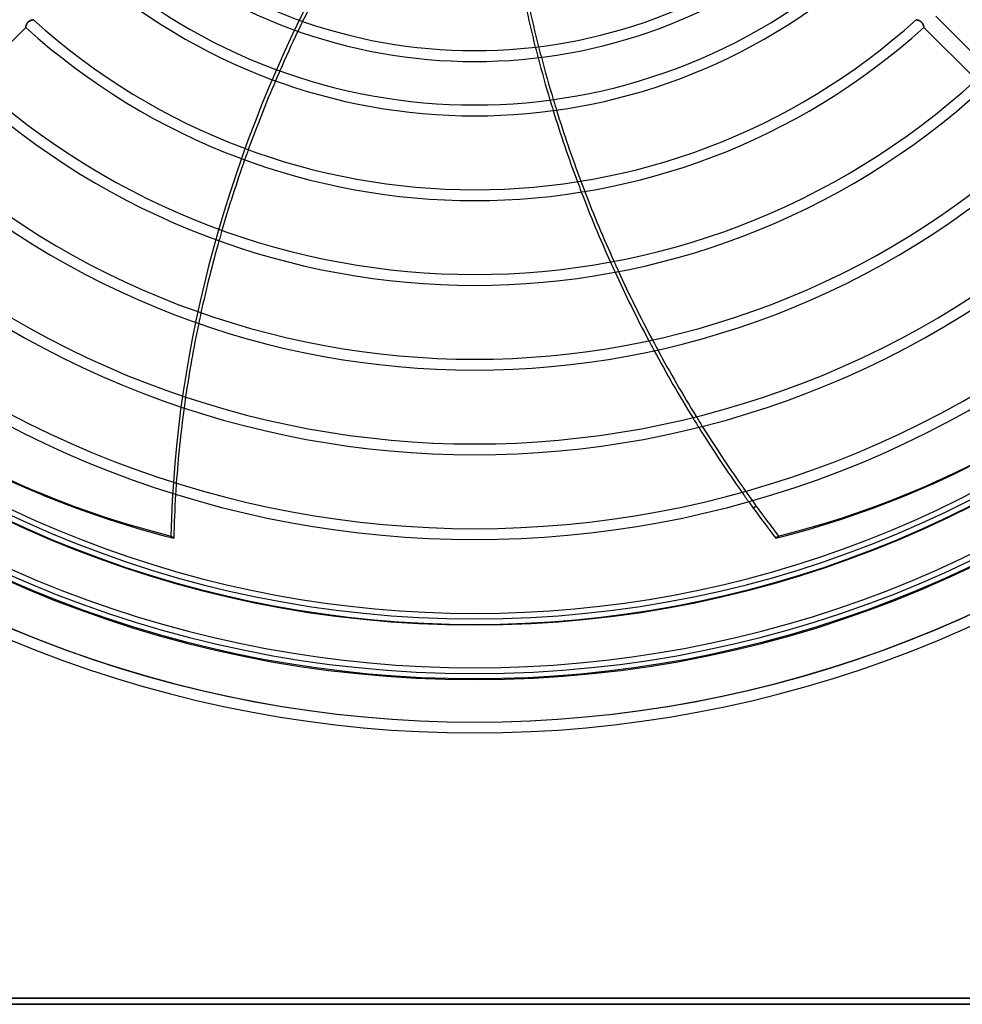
# Model space of a CAD drawing. Header units: millimetres. Extents: x -243 to 243, y -242 to 242.
# Tile 12 of 77: x -75 to 80, y -242 to -80. Entities that reach past the tile are written whole.
import ezdxf

# ---------------------------------------------------------------- set-up
doc = ezdxf.new("R2010")
doc.units = ezdxf.units.MM
doc.layers.add('MAIN-1', color=7, linetype='Continuous')

msp = doc.modelspace()

# ---------------------------------------------------------------- linework, layer by layer
at = {"layer": 'MAIN-1'}
for p, q in [((-73.83, -81.1), (-73.85, -81.14)), ((-73.84, -81.12), (-73.82, -81.08)), ((-73.82, -81.06), (-73.83, -81.1)), ((-73.8, -81.02), (-73.82, -81.06)), ((-73.82, -81.08), (-73.81, -81.04)), ((-73.81, -81.04), (-73.79, -81)), ((-73.78, -80.99), (-73.8, -81.02)), ((-73.79, -81), (-73.77, -80.96)), ((-73.76, -80.95), (-73.78, -80.99)), ((-73.77, -80.96), (-73.75, -80.92)), ((-73.74, -80.91), (-73.76, -80.95)), ((-73.75, -80.92), (-73.73, -80.88)), ((-73.72, -80.87), (-73.74, -80.91)), ((-73.73, -80.88), (-73.7, -80.85)), ((-73.7, -80.84), (-73.72, -80.87)), ((-73.67, -80.8), (-73.7, -80.84)), ((-73.7, -80.85), (-73.68, -80.81)), ((-73.68, -80.81), (-73.65, -80.77)), ((-73.64, -80.76), (-73.67, -80.8)), ((-73.65, -80.77), (-73.62, -80.73)), ((-73.62, -80.73), (-73.64, -80.76)), ((-73.62, -80.73), (-73.59, -80.7)), ((-73.58, -80.7), (-73.62, -80.73)), ((-73.59, -80.7), (-73.55, -80.66)), ((-73.55, -80.66), (-73.58, -80.7)), ((-73.55, -80.66), (-73.52, -80.63)), ((-73.52, -80.63), (-73.55, -80.66)), ((-73.52, -80.63), (-73.48, -80.6)), ((-73.48, -80.61), (-73.52, -80.63)), ((-73.48, -80.6), (-73.44, -80.57)), ((-73.45, -80.58), (-73.48, -80.61)), ((-73.41, -80.55), (-73.45, -80.58)), ((-73.44, -80.57), (-73.4, -80.55)), ((-73.38, -80.53), (-73.41, -80.55)), ((-73.4, -80.55), (-73.36, -80.52)), ((-73.34, -80.51), (-73.38, -80.53)), ((-73.36, -80.52), (-73.32, -80.5)), ((-73.3, -80.49), (-73.34, -80.51)), ((-73.32, -80.5), (-73.28, -80.48)), ((-73.26, -80.47), (-73.3, -80.49)), ((-73.28, -80.48), (-73.24, -80.46)), ((-73.22, -80.45), (-73.26, -80.47)), ((-73.24, -80.46), (-73.2, -80.44)), ((-73.19, -80.43), (-73.22, -80.45)), ((-73.2, -80.44), (-73.17, -80.42)), ((-73.15, -80.42), (-73.19, -80.43)), ((-73.17, -80.42), (-73.13, -80.41)), ((-73.11, -80.4), (-73.15, -80.42)), ((-73.13, -80.41), (-73.09, -80.39)), ((-73.08, -80.39), (-73.11, -80.4)), ((-73.09, -80.39), (-73.05, -80.38)), ((-73.04, -80.38), (-73.08, -80.39)), ((-73.05, -80.38), (-73.01, -80.37)), ((-73.01, -80.36), (-73.04, -80.38)), ((-73.01, -80.37), (-72.97, -80.35)), ((-72.97, -80.35), (-73.01, -80.36)), ((-72.97, -80.35), (-72.94, -80.34)), ((-72.94, -80.34), (-72.97, -80.35)), ((-72.94, -80.34), (-72.9, -80.33)), ((-72.91, -80.33), (-72.94, -80.34)), ((-72.88, -80.33), (-72.91, -80.33)), ((-72.9, -80.33), (-72.87, -80.32)), ((-72.85, -80.32), (-72.88, -80.33)), ((-72.87, -80.32), (-72.84, -80.32)), ((-72.82, -80.31), (-72.85, -80.32)), ((-72.84, -80.32), (-72.81, -80.31)), ((-72.8, -80.31), (-72.82, -80.31)), ((-72.81, -80.31), (-72.79, -80.3)), ((-72.78, -80.3), (-72.8, -80.31)), ((-72.79, -80.3), (-72.77, -80.3)), ((-72.75, -80.29), (-72.78, -80.3)), ((-72.77, -80.3), (-72.74, -80.29)), ((-72.74, -80.29), (-72.75, -80.29)), ((-72.74, -80.29), (-72.73, -80.29)), ((-72.72, -80.29), (-72.74, -80.29)), ((-72.73, -80.29), (-72.71, -80.29)), ((-72.71, -80.28), (-72.72, -80.29)), ((-72.71, -80.29), (-72.7, -80.28)), ((-72.7, -80.28), (-72.71, -80.28)), ((-72.7, -80.28), (-72.69, -80.28)), ((-72.69, -80.28), (-72.7, -80.28)), ((-72.69, -80.28), (-72.69, -80.28)), ((-72.69, -80.28), (-72.68, -80.28)), ((-72.68, -80.28), (-72.69, -80.28)), ((-72.69, -80.28), (-72.69, -80.28)), ((72.68, -80.28), (72.69, -80.28)), ((72.69, -80.28), (72.68, -80.28)), ((72.69, -80.28), (72.69, -80.28)), ((72.69, -80.28), (72.7, -80.28)), ((72.7, -80.28), (72.69, -80.28)), ((72.69, -80.28), (72.69, -80.28)), ((72.7, -80.28), (72.71, -80.28)), ((72.71, -80.29), (72.7, -80.28)), ((72.71, -80.28), (72.72, -80.29)), ((72.73, -80.29), (72.71, -80.29)), ((72.72, -80.29), (72.74, -80.29)), ((72.74, -80.29), (72.73, -80.29)), ((72.74, -80.29), (72.75, -80.29)), ((72.77, -80.3), (72.74, -80.29)), ((72.75, -80.29), (72.78, -80.3)), ((72.79, -80.3), (72.77, -80.3)), ((72.78, -80.3), (72.8, -80.31)), ((72.81, -80.31), (72.79, -80.3)), ((72.8, -80.31), (72.82, -80.31)), ((72.84, -80.32), (72.81, -80.31)), ((72.82, -80.31), (72.85, -80.32)), ((72.87, -80.32), (72.84, -80.32)), ((72.85, -80.32), (72.88, -80.33)), ((72.9, -80.33), (72.87, -80.32)), ((72.88, -80.33), (72.91, -80.33)), ((72.94, -80.34), (72.9, -80.33)), ((72.91, -80.33), (72.94, -80.34)), ((72.94, -80.34), (72.97, -80.35)), ((72.97, -80.35), (72.94, -80.34)), ((72.97, -80.35), (73.01, -80.36)), ((73.01, -80.37), (72.97, -80.35)), ((73.01, -80.36), (73.04, -80.38)), ((73.05, -80.38), (73.01, -80.37)), ((73.04, -80.38), (73.08, -80.39)), ((73.09, -80.39), (73.05, -80.38)), ((73.08, -80.39), (73.11, -80.4)), ((73.13, -80.41), (73.09, -80.39)), ((73.11, -80.4), (73.15, -80.42)), ((73.17, -80.42), (73.13, -80.41)), ((73.15, -80.42), (73.19, -80.43)), ((73.2, -80.44), (73.17, -80.42)), ((73.19, -80.43), (73.22, -80.45)), ((73.24, -80.46), (73.2, -80.44)), ((73.22, -80.45), (73.26, -80.47)), ((73.28, -80.48), (73.24, -80.46)), ((73.26, -80.47), (73.3, -80.49)), ((73.32, -80.5), (73.28, -80.48)), ((73.3, -80.49), (73.34, -80.51)), ((73.36, -80.52), (73.32, -80.5)), ((73.34, -80.51), (73.38, -80.53)), ((73.4, -80.55), (73.36, -80.52)), ((73.38, -80.53), (73.41, -80.55)), ((73.44, -80.57), (73.4, -80.55)), ((73.41, -80.55), (73.45, -80.58)), ((73.48, -80.6), (73.44, -80.57)), ((73.45, -80.58), (73.48, -80.61)), ((73.52, -80.63), (73.48, -80.6)), ((73.48, -80.61), (73.52, -80.63)), ((73.52, -80.63), (73.55, -80.66)), ((73.55, -80.66), (73.52, -80.63)), ((73.55, -80.66), (73.58, -80.7)), ((73.59, -80.7), (73.55, -80.66)), ((73.58, -80.7), (73.62, -80.73)), ((73.62, -80.73), (73.59, -80.7)), ((73.62, -80.73), (73.64, -80.76)), ((73.65, -80.77), (73.62, -80.73)), ((73.64, -80.76), (73.67, -80.8)), ((73.68, -80.81), (73.65, -80.77)), ((73.67, -80.8), (73.7, -80.84)), ((73.7, -80.85), (73.68, -80.81)), ((73.7, -80.84), (73.72, -80.87)), ((73.73, -80.88), (73.7, -80.85)), ((73.72, -80.87), (73.74, -80.91)), ((73.75, -80.92), (73.73, -80.88)), ((73.74, -80.91), (73.76, -80.95)), ((73.77, -80.96), (73.75, -80.92)), ((73.76, -80.95), (73.78, -80.99)), ((73.79, -81), (73.77, -80.96)), ((73.78, -80.99), (73.8, -81.02)), ((73.81, -81.04), (73.79, -81)), ((73.8, -81.02), (73.82, -81.06)), ((73.82, -81.08), (73.81, -81.04)), ((73.82, -81.06), (73.83, -81.1)), ((73.84, -81.12), (73.82, -81.08)), ((73.83, -81.1), (73.85, -81.14)), ((84.53, -88.33), (75.92, -79.72)), ((-82.57, -90.16), (-73.95, -81.55)), ((-73.94, -81.5), (-73.95, -81.51)), ((-73.95, -81.52), (-73.94, -81.51)), ((-73.95, -81.51), (-73.95, -81.52)), ((-73.95, -81.53), (-73.95, -81.52)), ((-73.95, -81.52), (-73.95, -81.53)), ((-73.95, -81.54), (-73.95, -81.53)), ((-73.95, -81.53), (-73.95, -81.54)), ((-73.95, -81.55), (-73.95, -81.54)), ((-73.95, -81.54), (-73.95, -81.54)), ((-73.95, -81.54), (-73.95, -81.54)), ((-73.95, -81.54), (-73.95, -81.55)), ((-73.93, -81.44), (-73.94, -81.46)), ((-73.94, -81.47), (-73.93, -81.45)), ((-73.94, -81.46), (-73.94, -81.48)), ((-73.94, -81.49), (-73.94, -81.47)), ((-73.94, -81.48), (-73.94, -81.5)), ((-73.94, -81.51), (-73.94, -81.49)), ((-73.92, -81.39), (-73.93, -81.42)), ((-73.93, -81.42), (-73.92, -81.4)), ((-73.93, -81.45), (-73.93, -81.42)), ((-73.93, -81.42), (-73.93, -81.44)), ((-73.91, -81.36), (-73.92, -81.39)), ((-73.92, -81.4), (-73.91, -81.37)), ((-73.91, -81.34), (-73.9, -81.3)), ((-73.9, -81.3), (-73.91, -81.34)), ((-73.91, -81.37), (-73.91, -81.34)), ((-73.91, -81.34), (-73.91, -81.36)), ((-73.9, -81.3), (-73.89, -81.27)), ((-73.89, -81.27), (-73.9, -81.3)), ((-73.89, -81.27), (-73.88, -81.23)), ((-73.88, -81.24), (-73.89, -81.27)), ((-73.88, -81.23), (-73.87, -81.2)), ((-73.87, -81.21), (-73.88, -81.24)), ((-73.87, -81.2), (-73.85, -81.16)), ((-73.86, -81.17), (-73.87, -81.21)), ((-73.85, -81.14), (-73.86, -81.17)), ((-73.85, -81.16), (-73.84, -81.12)), ((73.85, -81.16), (73.84, -81.12)), ((73.85, -81.14), (73.86, -81.17)), ((73.87, -81.2), (73.85, -81.16)), ((73.86, -81.17), (73.87, -81.21)), ((73.88, -81.23), (73.87, -81.2)), ((73.87, -81.21), (73.88, -81.24)), ((73.89, -81.27), (73.88, -81.23)), ((73.88, -81.24), (73.89, -81.27)), ((73.89, -81.27), (73.9, -81.3)), ((73.9, -81.3), (73.89, -81.27)), ((73.9, -81.3), (73.91, -81.34)), ((73.91, -81.34), (73.9, -81.3)), ((73.91, -81.34), (73.91, -81.36)), ((73.91, -81.37), (73.91, -81.34)), ((73.91, -81.36), (73.92, -81.39)), ((73.92, -81.4), (73.91, -81.37)), ((73.92, -81.39), (73.93, -81.42)), ((73.93, -81.42), (73.92, -81.4)), ((73.93, -81.42), (73.93, -81.44)), ((73.93, -81.45), (73.93, -81.42)), ((73.93, -81.44), (73.94, -81.46)), ((73.94, -81.47), (73.93, -81.45)), ((73.94, -81.46), (73.94, -81.48)), ((73.94, -81.49), (73.94, -81.47)), ((73.94, -81.48), (73.94, -81.5)), ((73.94, -81.51), (73.94, -81.49)), ((73.94, -81.5), (73.95, -81.51)), ((73.95, -81.52), (73.94, -81.51)), ((73.95, -81.51), (73.95, -81.52)), ((73.95, -81.52), (73.95, -81.53)), ((73.95, -81.53), (73.95, -81.52)), ((73.95, -81.53), (73.95, -81.54)), ((73.95, -81.54), (73.95, -81.53)), ((73.95, -81.54), (73.95, -81.54)), ((73.95, -81.54), (73.95, -81.55)), ((73.95, -81.55), (73.95, -81.54)), ((73.95, -81.54), (73.95, -81.54)), ((73.95, -81.55), (82.57, -90.16)), ((45.86, -160.75), (46.33, -160.4)), ((-49.56, -165.7), (-50.03, -165.36)), ((50.03, -165.36), (49.56, -165.7)), ((0, -179), (0, -179)), ((0, -180), (0, -180)), ((-221.5, -241.5), (221.5, -241.5)), ((221.5, -241.5), (-221.5, -241.5)), ((-222.5, -242.5), (222.5, -242.5)), ((222.5, -242.5), (-222.5, -242.5))]:
    msp.add_line(p, q, dxfattribs=at)
for radius, start, end in [(180, 90, 270), (179, 90, 270), (180, 270, 90), (179, 270, 90), (189, 180, 0), (188, 180, 0), (180, 180, 270), (179, 180, 270), (180, 270, 0), (179, 270, 0), (85.38, 228.4579, 311.542), (87.17, 228.5317, 311.4682), (94.33, 228.1335, 311.8665), (96.12, 228.2026, 311.7975), (108.3, 227.8423, 312.1577), (110.08, 227.796, 312.204), (122.26, 227.5175, 312.4825), (124.05, 227.4811, 312.5189), (136.22, 227.2593, 312.7407), (138.01, 227.23, 312.7701), (150.18, 227.0492, 312.9508), (151.97, 227.025, 312.975), (164.14, 226.8748, 313.1252), (165.93, 226.8546, 313.1455), (178.1, 226.7278, 313.2723), (179.9, 226.6695, 313.3305), (187.06, 226.6451, 313.3549), (188.84, 226.59, 313.41), (196, 226.4524, 313.5476), (196, 226.5166, 313.4834), (196, 226.5699, 313.43), (197.79, 226.4725, 313.5275), (197.79, 226.4725, 313.5275), (197.79, 226.4725, 313.5275)]:
    msp.add_arc((0, 0), radius, start, end, dxfattribs=at)
for centre, major_axis, start_param, end_param in [((162.85, 66.63), (-109.42, 150.61), 1.73342, 2.280953), ((113.69, -134.29), (109.42, 150.61), 1.73342, 2.280953), ((114.17, -134.64), (109.42, 150.61), 1.748276, 1.787357), ((167.7, -72.23), (109.42, -150.61), -2.070391, -2.030149), ((168.17, -71.88), (-109.42, 150.61), 1.07284, 1.113047), ((114.17, -134.64), (109.42, 150.61), 1.787357, 1.797111), ((114.17, -134.64), (109.42, 150.61), 1.797111, 1.836112), ((167.7, -72.23), (109.42, -150.61), -2.030149, -2.020107), ((168.17, -71.88), (-109.42, 150.61), 1.113047, 1.12308), ((167.7, -72.23), (109.42, -150.61), -2.020107, -1.980001), ((168.17, -71.88), (-109.42, 150.61), 1.12308, 1.16315), ((114.17, -134.64), (109.42, 150.61), 1.836112, 1.845866), ((114.17, -134.64), (109.42, 150.61), 1.845866, 1.912351), ((167.7, -72.23), (109.42, -150.61), -1.980001, -1.969986), ((168.17, -71.88), (-109.42, 150.61), 1.16315, 1.173155), ((167.7, -72.23), (109.42, -150.61), -1.969986, -1.901971), ((168.17, -71.88), (-109.42, 150.61), 1.173155, 1.241104), ((114.17, -134.64), (109.42, 150.61), 1.912351, 1.922164), ((114.17, -134.64), (109.42, 150.61), 1.922164, 1.989262), ((167.7, -72.23), (109.42, -150.61), -1.901971, -1.891976), ((168.17, -71.88), (-109.42, 150.61), 1.241104, 1.25109), ((167.7, -72.23), (109.42, -150.61), -1.891976, -1.82399), ((168.17, -71.88), (-109.42, 150.61), 1.25109, 1.319008), ((114.17, -134.64), (109.42, 150.61), 1.989262, 1.999194), ((114.17, -134.64), (109.42, 150.61), 1.999194, 2.067282), ((167.7, -72.23), (109.42, -150.61), -1.82399, -1.813985), ((168.17, -71.88), (-109.42, 150.61), 1.319008, 1.329003), ((167.7, -72.23), (109.42, -150.61), -1.813985, -1.745833), ((168.17, -71.88), (-109.42, 150.61), 1.329003, 1.397086), ((114.17, -134.64), (109.42, 150.61), 2.067282, 2.077385), ((114.17, -134.64), (109.42, 150.61), 2.077385, 2.146821), ((167.7, -72.23), (109.42, -150.61), -1.745833, -1.735788), ((168.17, -71.88), (-109.42, 150.61), 1.397086, 1.407121), ((167.7, -72.23), (109.42, -150.61), -1.735788, -1.667266), ((168.17, -71.88), (-109.42, 150.61), 1.407121, 1.475573), ((31.33, 43.62), (-134.04, -184.49), 0, 0.314159), ((-31.33, 43.62), (-134.04, 184.49), 2.827433, 3.141593), ((31.8, 43.27), (134.04, 184.49), 3.141593, 3.455752), ((114.17, -134.64), (109.42, 150.61), 2.146821, 2.15715), ((-31.8, 43.27), (134.04, -184.49), -0.314159, 0), ((114.17, -134.64), (109.42, 150.61), 2.15715, 2.22831), ((167.7, -72.23), (109.42, -150.61), -1.667266, -1.657151), ((168.17, -71.88), (-109.42, 150.61), 1.475573, 1.485678), ((167.7, -72.23), (109.42, -150.61), -1.657151, -1.588039), ((168.17, -71.88), (-109.42, 150.61), 1.485678, 1.554719), ((114.17, -134.64), (109.42, 150.61), 2.22831, 2.238922), ((114.17, -134.64), (109.42, 150.61), 2.238922, 2.280953), ((167.7, -72.23), (109.42, -150.61), -1.588039, -1.577821), ((168.17, -71.88), (-109.42, 150.61), 1.554719, 1.564927), ((167.7, -72.23), (109.42, -150.61), -1.577821, -1.570796), ((168.17, -71.88), (-109.42, 150.61), 1.564927, 1.570796), ((168.17, -71.88), (-109.42, 150.61), 1.570796, 1.604014), ((167.7, -72.23), (109.42, -150.61), -1.570796, -1.537579)]:
    msp.add_ellipse(centre, major_axis=major_axis, ratio=0.809017, start_param=start_param, end_param=end_param, dxfattribs=at)

doc.saveas('drawing.dxf')
